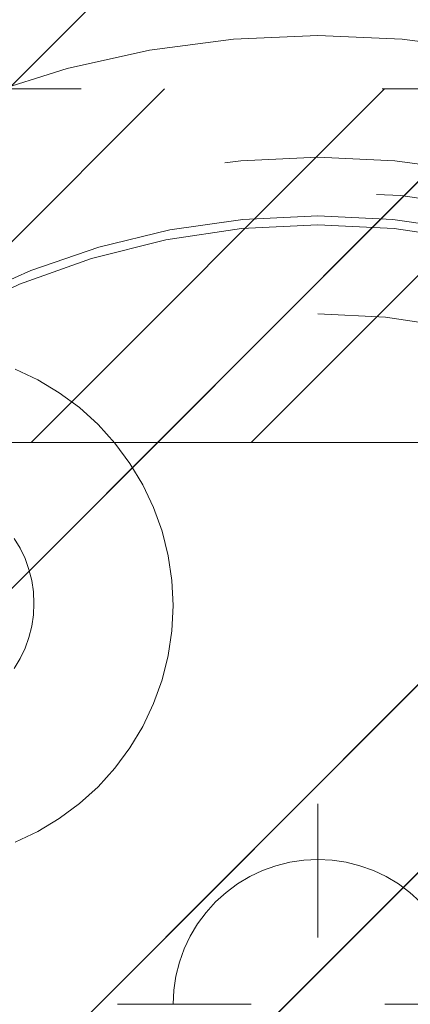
# Model space of a CAD drawing. Header units: inches. Extents: x -463 to -294, y -230 to 12.
# Tile 10 of 68: x -399.866 to -399.175, y 5.161 to 6.902. Entities that reach past the tile are written whole.
import ezdxf

# ---------------------------------------------------------------- set-up
doc = ezdxf.new("R2010")
doc.units = ezdxf.units.IN
doc.header["$LTSCALE"] = 32
doc.header["$MEASUREMENT"] = 0
doc.header["$PDMODE"] = 1
doc.header["$PDSIZE"] = -2
doc.linetypes.add('Dash Style-1', pattern=[0.083328, 0.041656, -0.041672])
for name, color, linetype, lineweight in [('DashLine', 7, 'Dash Style-1', 13), ('DashLineFill', 7, 'Dash Style-1', 13), ('Drawing', 7, 'Continuous', 18), ('Metal-DeskStructure', 7, 'Continuous', 13), ('None', 7, 'Continuous', 18), ('SolidLine', 7, 'Continuous', 15), ('Wood_1-H', 7, 'Continuous', 13)]:
    doc.layers.add(name, color=color, linetype=linetype, lineweight=lineweight)
doc.layers.add('Electrical', color=1, linetype='Dash Style-1', lineweight=15, true_color=0xff0000)
doc.layers.add('Metal-Leg', color=7, linetype='Continuous', lineweight=18, true_color=0x4c4c4c)
pattern_1 = [(45, (0, 0), (-1.61301565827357, 1.935715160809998), []), (45, (-1.0608, 1.0608), (-0.4723460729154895, 0.4167612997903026), [])]

# ---------------------------------------------------------------- blocks, each defined once
blk = doc.blocks.new('1BRPFY-Leg_Plate (2D)')
at = {"layer": 'DashLineFill', "linetype": 'Continuous', "lineweight": 13}
h = blk.add_hatch(dxfattribs=at)
h.set_pattern_fill('Steel', color=253, style=0, pattern_type=2)
h.set_pattern_definition(pattern_1)
edge = h.paths.add_edge_path()
edge.add_arc((-1.704724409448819, -1.704724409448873), 0.125984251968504, 179.9999999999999, 269.9999999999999)
edge.add_line((-1.704724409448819, -1.830708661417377), (1.704724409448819, -1.830708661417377))
edge.add_arc((1.704724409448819, -1.704724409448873), 0.125984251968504, 270.0000000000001, 360.0000000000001)
edge.add_line((1.830708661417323, -1.704724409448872), (1.830708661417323, 1.704724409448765))
edge.add_arc((1.704724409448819, 1.704724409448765), 0.1259842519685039, 0, 90)
edge.add_line((1.704724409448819, 1.830708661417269), (-1.704724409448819, 1.830708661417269))
edge.add_arc((-1.704724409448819, 1.704724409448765), 0.1259842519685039, 90, 180)
edge.add_line((-1.830708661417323, 1.704724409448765), (-1.830708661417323, -1.704724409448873))
at = {"layer": 'SolidLine', "flags": 128}
blk.add_lwpolyline([(-0.5368025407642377, 0.8234938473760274), (-0.5263745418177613, 0.8060957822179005), (-0.5177020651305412, 0.7877593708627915), (-0.5108686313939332, 0.7686612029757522), (-0.5059400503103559, 0.7489852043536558), (-0.5029637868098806, 0.7289208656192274), (-0.5019685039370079, 0.7086614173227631), (-0.5029637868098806, 0.6884019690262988), (-0.5059400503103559, 0.6683376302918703), (-0.5108686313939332, 0.6486616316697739), (-0.5177020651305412, 0.6295634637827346), (-0.5263745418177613, 0.6112270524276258), (-0.5368025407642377, 0.5938289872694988)], dxfattribs=at)
blk = doc.blocks.new('1BRPX5-Util_Bkt_Sm-F (2D)')
at = {"layer": 'DashLineFill', "linetype": 'Continuous', "lineweight": 13}
h = blk.add_hatch(dxfattribs=at)
h.set_pattern_fill('Steel', color=253, style=0, pattern_type=2)
h.set_pattern_definition(pattern_1)
edge = h.paths.add_edge_path()
edge.add_line((-4.468503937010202, 4.413385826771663), (-3.12992125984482, 4.413385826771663))
edge.add_line((-3.12992125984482, 4.413385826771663), (-3.12992125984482, -1.854330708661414))
edge.add_line((-3.12992125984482, -1.854330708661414), (-4.468503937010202, -1.854330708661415))
edge.add_line((-4.468503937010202, -1.854330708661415), (-4.468503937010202, -1.988188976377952))
edge.add_line((-4.468503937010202, -1.988188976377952), (-2.421259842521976, -1.988188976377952))
edge.add_line((-2.421259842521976, -1.988188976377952), (-2.421259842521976, -2.366141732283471))
edge.add_arc((-2.303149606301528, -2.366141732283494), 0.1181102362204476, 179.9999999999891, 270.000000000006)
edge.add_line((-2.303149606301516, -2.484251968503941), (2.303149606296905, -2.484251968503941))
edge.add_arc((2.303149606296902, -2.366141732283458), 0.1181102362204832, 270.0000000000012, 359.9999999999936)
edge.add_line((2.421259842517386, -2.366141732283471), (2.421259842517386, -1.988188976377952))
edge.add_line((2.421259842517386, -1.988188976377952), (4.468503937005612, -1.988188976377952))
edge.add_line((4.468503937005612, -1.988188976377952), (4.468503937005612, -1.854330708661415))
edge.add_line((4.468503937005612, -1.854330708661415), (3.12992125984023, -1.854330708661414))
edge.add_line((3.12992125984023, -1.854330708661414), (3.12992125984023, 4.413385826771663))
edge.add_line((3.12992125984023, 4.413385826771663), (4.468503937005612, 4.413385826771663))
edge.add_line((4.468503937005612, 4.413385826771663), (4.468503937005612, 4.547244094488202))
edge.add_line((4.468503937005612, 4.547244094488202), (2.421259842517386, 4.547244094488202))
edge.add_line((2.421259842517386, 4.547244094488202), (2.421259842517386, 4.925196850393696))
edge.add_arc((2.303149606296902, 4.925196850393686), 0.1181102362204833, 5.365542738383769e-12, 89.99999999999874)
edge.add_line((2.303149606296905, 5.043307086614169), (-2.303149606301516, 5.043307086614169))
edge.add_arc((-2.303149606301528, 4.92519685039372), 0.1181102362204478, 89.99999999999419, 180.0000000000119)
edge.add_line((-2.421259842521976, 4.925196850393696), (-2.421259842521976, 4.547244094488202))
edge.add_line((-2.421259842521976, 4.547244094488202), (-4.468503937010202, 4.547244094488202))
edge.add_line((-4.468503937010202, 4.547244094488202), (-4.468503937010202, 4.413385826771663))
at = {"layer": 'SolidLine', "flags": 128}
blk.add_lwpolyline([(-0.5353992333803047, 1.123016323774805), (-0.495233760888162, 1.10401947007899), (-0.4571237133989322, 1.081177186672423), (-0.4214361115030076, 1.054709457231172), (-0.3885146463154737, 1.024871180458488), (-0.35867636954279, 0.991949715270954), (-0.3322086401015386, 0.9562621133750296), (-0.3093663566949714, 0.9181520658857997), (-0.2903695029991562, 0.877986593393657), (-0.27540102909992, 0.8361525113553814), (-0.2646050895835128, 0.7930527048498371), (-0.2580856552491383, 0.7491022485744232), (-0.255905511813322, 0.7047244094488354), (-0.2580856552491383, 0.6603465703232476), (-0.2646050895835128, 0.6163961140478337), (-0.27540102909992, 0.5732963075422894), (-0.2903695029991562, 0.5314622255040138), (-0.3093663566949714, 0.4912967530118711), (-0.3322086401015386, 0.4531867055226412), (-0.35867636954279, 0.4174991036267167), (-0.3885146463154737, 0.3845776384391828), (-0.4214361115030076, 0.3547393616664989), (-0.4571237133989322, 0.3282716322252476), (-0.495233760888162, 0.3054293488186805), (-0.5353992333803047, 0.2864324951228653)], dxfattribs=at)
blk = doc.blocks.new('Slate-LegBrace (2D)')
at = {"layer": 'DashLineFill', "linetype": 'Continuous', "lineweight": 13}
h = blk.add_hatch(dxfattribs=at)
h.set_pattern_fill('Steel', color=253, style=0, pattern_type=2)
h.set_pattern_definition(pattern_1)
edge = h.paths.add_edge_path()
edge.add_line((-2.199587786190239, 0.1351515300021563), (-1.374775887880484, 0.1351515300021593))
edge.add_arc((3.636636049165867e-15, 0.01355418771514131), 1.380142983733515, 5.054592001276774, 174.9454079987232, ccw=False)
edge.add_line((1.374775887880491, 0.1351515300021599), (2.199718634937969, 0.1351515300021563))
edge.add_arc((6.542437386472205e-05, 0.01705725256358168), 2.202821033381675, 3.07312710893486, 176.9268728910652)
h = blk.add_hatch(dxfattribs=at)
h.set_pattern_fill('Steel', color=253, style=0, pattern_type=2)
h.set_pattern_definition(pattern_1)
edge = h.paths.add_edge_path()
edge.add_line((-2.191696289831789, 0.2375138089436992), (-1.463739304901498, 0.2375137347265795))
edge.add_arc((6.542437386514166e-05, 0.017041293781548), 1.480314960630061, 8.565281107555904, 171.4347188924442, ccw=False)
edge.add_line((1.463870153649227, 0.2375137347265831), (2.191827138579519, 0.2375138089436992))
edge.add_line((2.191827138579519, 0.2375138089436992), (2.19971863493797, 0.1351515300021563))
edge.add_line((2.19971863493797, 0.1351515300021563), (1.374775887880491, 0.1351515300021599))
edge.add_arc((3.356894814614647e-15, 0.01355418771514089), 1.380142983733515, 5.054592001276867, 174.9454079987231)
edge.add_line((-1.374775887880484, 0.1351515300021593), (-2.19958778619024, 0.1351515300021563))
edge.add_line((-2.19958778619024, 0.1351515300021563), (-2.191696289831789, 0.2375138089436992))
at = {"layer": 'DashLineFill', "flags": 128}
for points in [[(-2.199587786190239, 0.1351515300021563), (-1.374775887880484, 0.1351515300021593, -0.9154551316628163), (1.374775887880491, 0.1351515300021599), (2.199718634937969, 0.1351515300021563, 0.9477524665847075)], [(-2.191696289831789, 0.2375138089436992), (-1.463739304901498, 0.2375137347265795, -0.8606629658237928), (1.463870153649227, 0.2375137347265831), (2.191827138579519, 0.2375138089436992), (2.19971863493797, 0.1351515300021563), (1.374775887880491, 0.1351515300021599, 0.9154551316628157), (-1.374775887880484, 0.1351515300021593), (-2.19958778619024, 0.1351515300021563)]]:
    blk.add_lwpolyline(points, format="xyb", close=True, dxfattribs=at)
blk = doc.blocks.new('TLLegSleeve (2D)')
at = {"layer": 'DashLineFill', "linetype": 'Continuous', "lineweight": 13}
h = blk.add_hatch(dxfattribs=at)
h.set_pattern_fill('Steel', color=253, style=0, pattern_type=2)
h.set_pattern_definition(pattern_1)
edge = h.paths.add_edge_path()
edge.add_line((1.08267716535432, 1.402343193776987), (1.08267716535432, 2.913385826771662))
edge.add_arc((-1.707523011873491e-13, 2.913385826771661), 1.08267716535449, 4.479377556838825e-14, 180)
edge.add_line((-1.082677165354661, 2.913385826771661), (-1.08267716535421, 1.402343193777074))
edge.add_arc((-1.332267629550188e-15, 2.886579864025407e-15), 1.771653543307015, 127.6698869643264, 412.330113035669)
edge.add_line((1.08267716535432, 1.402343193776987), (1.08267716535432, 1.402343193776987))
edge = h.paths.add_edge_path()
edge.add_arc((1.665334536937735e-15, 2.91338582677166), 0.7480314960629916, 180, 360)
edge.add_arc((1.665334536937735e-15, 2.91338582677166), 0.7480314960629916, 9.54166404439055e-15, 180)
edge.add_line((-0.7480314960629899, 2.91338582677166), (-0.7480314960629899, 2.91338582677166))
edge = h.paths.add_edge_path()
edge.add_arc((-1.723066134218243e-13, 5.70119602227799e-16), 1.437007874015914, 180, 360)
edge.add_arc((-1.723066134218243e-13, 9.149983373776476e-17), 1.437007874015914, 9.541664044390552e-15, 180)
edge.add_line((-1.437007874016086, 3.308097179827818e-16), (-1.437007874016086, 3.308097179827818e-16))
at = {"layer": 'DashLine', "color": 8, "flags": 128}
blk.add_lwpolyline([(1.653543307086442, 1.118599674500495e-14), (1.645581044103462, -0.1620755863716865), (1.621770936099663, -0.3225902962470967), (1.582342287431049, -0.4799982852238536), (1.527674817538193, -0.6327836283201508), (1.45829500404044, -0.7794749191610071), (1.374871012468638, -0.9186594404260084), (1.278206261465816, -1.048996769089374), (1.169231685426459, -1.169231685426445), (1.048996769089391, -1.278206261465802), (0.918659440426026, -1.374871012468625), (0.7794749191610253, -1.458295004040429), (0.6327836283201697, -1.527674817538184), (0.4799982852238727, -1.582342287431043), (0.3225902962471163, -1.621770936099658), (0.1620755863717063, -1.645581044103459), (8.723964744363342e-15, -1.653543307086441), (-0.162075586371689, -1.645581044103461), (-0.3225902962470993, -1.621770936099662), (-0.4799982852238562, -1.582342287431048), (-0.6327836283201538, -1.527674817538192), (-0.7794749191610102, -1.458295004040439), (-0.9186594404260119, -1.374871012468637), (-1.048996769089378, -1.278206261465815), (-1.169231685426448, -1.169231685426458), (-1.278206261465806, -1.048996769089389), (-1.374871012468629, -0.9186594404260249), (-1.458295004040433, -0.7794749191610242), (-1.527674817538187, -0.6327836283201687), (-1.582342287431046, -0.4799982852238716), (-1.621770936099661, -0.3225902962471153), (-1.645581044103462, -0.1620755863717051), (-1.653543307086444, -7.741682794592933e-15), (-1.645581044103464, 0.1620755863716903), (-1.621770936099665, 0.3225902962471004), (-1.582342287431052, 0.4799982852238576), (-1.527674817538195, 0.6327836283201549), (-1.458295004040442, 0.7794749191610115), (-1.37487101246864, 0.918659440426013), (-1.278206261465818, 1.048996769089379), (-1.169231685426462, 1.169231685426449), (-1.048996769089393, 1.278206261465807), (-0.9186594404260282, 1.37487101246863), (-0.7794749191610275, 1.458295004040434), (-0.6327836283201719, 1.527674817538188), (-0.479998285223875, 1.582342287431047), (-0.3225902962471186, 1.621770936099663), (-0.1620755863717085, 1.645581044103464), (-1.096189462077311e-14, 1.653543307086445), (0.1620755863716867, 1.645581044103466), (0.3225902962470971, 1.621770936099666), (0.479998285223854, 1.582342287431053), (0.6327836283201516, 1.527674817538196), (0.7794749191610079, 1.458295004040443), (0.9186594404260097, 1.374871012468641), (1.048996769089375, 1.278206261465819), (1.169231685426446, 1.169231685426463), (1.278206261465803, 1.048996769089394), (1.374871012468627, 0.9186594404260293), (1.458295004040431, 0.7794749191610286), (1.527674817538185, 0.6327836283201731), (1.582342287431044, 0.4799982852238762), (1.621770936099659, 0.3225902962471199), (1.64558104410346, 0.1620755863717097)], close=True, dxfattribs=at)
at = {"layer": 'DashLineFill', "flags": 128}
for points in [[(1.08267716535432, 1.402343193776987), (1.08267716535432, 2.913385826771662, 0.9999999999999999), (-1.082677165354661, 2.913385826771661), (-1.08267716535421, 1.402343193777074, 2.931618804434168), (1.08267716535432, 1.402343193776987)], [(-1.437007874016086, 3.308097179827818e-16, 0.9999999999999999), (1.437007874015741, 3.308097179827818e-16, 0.9999999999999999), (-1.437007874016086, 3.308097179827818e-16)]]:
    blk.add_lwpolyline(points, format="xyb", close=True, dxfattribs=at)
blk = doc.blocks.new('Group-24')
at = {"layer": 'Wood_1-H'}
for points in [[(-40.02836409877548, 21.84497229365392), (-40.17649090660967, 21.82547102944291)], [(-40.17649090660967, 21.82547102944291), (-40.02836409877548, 21.84497229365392)], [(-40.17649090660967, 21.82547102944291), (-40.02836409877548, 21.84497229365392)], [(-40.02836409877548, 21.84497229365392), (-40.17649090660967, 21.82547102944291)], [(-39.87910131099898, 21.85148924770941), (-40.02836409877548, 21.84497229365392)], [(-40.02836409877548, 21.84497229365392), (-39.87910131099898, 21.85148924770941)], [(-40.02836409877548, 21.84497229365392), (-39.87910131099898, 21.85148924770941)], [(-39.87910131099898, 21.85148924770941), (-40.02836409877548, 21.84497229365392)], [(-39.72983852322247, 21.84497229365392), (-39.87910131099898, 21.85148924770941)], [(-39.87910131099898, 21.85148924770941), (-39.72983852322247, 21.84497229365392)], [(-39.87910131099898, 21.85148924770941)], [(-39.87910131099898, 21.85148924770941), (-39.72983852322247, 21.84497229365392)], [(-39.72983852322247, 21.84497229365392), (-39.87910131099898, 21.85148924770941)], [(-39.58171171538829, 21.82547102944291), (-39.72983852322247, 21.84497229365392)], [(-39.72983852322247, 21.84497229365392), (-39.58171171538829, 21.82547102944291)], [(-39.72983852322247, 21.84497229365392), (-39.58171171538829, 21.82547102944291)], [(-39.58171171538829, 21.82547102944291), (-39.72983852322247, 21.84497229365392)], [(-40.17649090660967, 21.82547102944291), (-40.32235440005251, 21.79313387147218)], [(-40.32235440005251, 21.79313387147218), (-40.17649090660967, 21.82547102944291)], [(-40.32235440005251, 21.79313387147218), (-40.17649090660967, 21.82547102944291)], [(-40.17649090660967, 21.82547102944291), (-40.32235440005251, 21.79313387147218)], [(-40.32235440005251, 21.79313387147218), (-40.46484446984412, 21.7482069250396)], [(-40.46484446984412, 21.7482069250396), (-40.32235440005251, 21.79313387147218)], [(-40.46484446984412, 21.7482069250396), (-40.32235440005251, 21.79313387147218)], [(-40.32235440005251, 21.79313387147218), (-40.46484446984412, 21.7482069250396)]]:
    blk.add_lwpolyline(points, dxfattribs=at)
at = {"layer": 'Wood_1-H', "color": 7}
for name in ['1BRPX5-Util_Bkt_Sm-F (2D)', 'TLLegSleeve (2D)', 'Slate-LegBrace (2D)', '1BRPFY-Leg_Plate (2D)']:
    blk.add_blockref(name, (-39.87910131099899, 20.13889082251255), dxfattribs=at)
blk = doc.blocks.new('TL14_lower_leg (2D)')
at = {"layer": 'DashLine', "flags": 128}
blk.add_lwpolyline([(-1.777195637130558e-14, 1.377952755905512), (0.1350629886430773, 1.371317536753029), (0.2688252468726, 1.351475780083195), (0.3999985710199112, 1.318618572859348), (0.5273196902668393, 1.27306234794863), (0.649562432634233, 1.215245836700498), (0.7655495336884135, 1.14572584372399), (0.8741639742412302, 1.065171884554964), (0.9743597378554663, 0.9743597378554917), (1.065171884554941, 0.8741639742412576), (1.14572584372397, 0.7655495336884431), (1.215245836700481, 0.6495624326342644), (1.273062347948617, 0.5273196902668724), (1.318618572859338, 0.3999985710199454), (1.351475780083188, 0.2688252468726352), (1.371317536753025, 0.1350629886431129), (1.377952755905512, 1.783045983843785e-14), (1.371317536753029, -0.1350629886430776), (1.351475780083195, -0.2688252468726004), (1.318618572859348, -0.3999985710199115), (1.27306234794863, -0.5273196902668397), (1.215245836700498, -0.6495624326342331), (1.145725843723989, -0.7655495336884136), (1.065171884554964, -0.8741639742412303), (0.9743597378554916, -0.9743597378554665), (0.8741639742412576, -1.065171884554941), (0.7655495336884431, -1.14572584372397), (0.6495624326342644, -1.215245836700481), (0.5273196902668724, -1.273062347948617), (0.3999985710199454, -1.318618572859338), (0.2688252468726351, -1.351475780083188), (0.135062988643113, -1.371317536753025), (1.777195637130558e-14, -1.377952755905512), (-0.1350629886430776, -1.371317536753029), (-0.2688252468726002, -1.351475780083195), (-0.3999985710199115, -1.318618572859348), (-0.5273196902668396, -1.27306234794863), (-0.6495624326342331, -1.215245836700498), (-0.7655495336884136, -1.14572584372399), (-0.8741639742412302, -1.065171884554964), (-0.9743597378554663, -0.9743597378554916), (-1.065171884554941, -0.8741639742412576), (-1.14572584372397, -0.7655495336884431), (-1.215245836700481, -0.6495624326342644), (-1.273062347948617, -0.5273196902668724), (-1.318618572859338, -0.3999985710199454), (-1.351475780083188, -0.2688252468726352), (-1.371317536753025, -0.1350629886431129), (-1.377952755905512, -1.783045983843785e-14), (-1.371317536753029, 0.1350629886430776), (-1.351475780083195, 0.2688252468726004), (-1.318618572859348, 0.3999985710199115), (-1.27306234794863, 0.5273196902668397), (-1.215245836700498, 0.6495624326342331), (-1.145725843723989, 0.7655495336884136), (-1.065171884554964, 0.8741639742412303), (-0.9743597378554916, 0.9743597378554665), (-0.8741639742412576, 1.065171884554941), (-0.7655495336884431, 1.14572584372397), (-0.6495624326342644, 1.215245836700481), (-0.5273196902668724, 1.273062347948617), (-0.3999985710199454, 1.318618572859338), (-0.2688252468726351, 1.351475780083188), (-0.135062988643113, 1.371317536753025)], close=True, dxfattribs=at)
blk = doc.blocks.new('Group-28')
at = {"layer": 'DashLineFill', "linetype": 'Continuous', "lineweight": 13}
h = blk.add_hatch(dxfattribs=at)
h.set_pattern_fill('Steel', color=253, style=0, pattern_type=2)
h.set_pattern_definition(pattern_1)
h.paths.add_polyline_path([(-2.066929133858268, 1.397637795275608), (2.066929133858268, 1.397637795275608), (2.066929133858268, 0.1377952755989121), (2.106299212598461, 0.1377952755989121), (2.106299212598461, -0.1377952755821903), (2.066929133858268, -0.1377952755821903), (2.066929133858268, -5.275590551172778), (2.106299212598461, -5.275590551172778), (2.106299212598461, -5.55118110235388), (2.066929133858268, -5.55118110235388), (2.066929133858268, -5.82677165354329), (-2.066929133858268, -5.82677165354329), (-2.066929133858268, -5.55118110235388), (-2.106299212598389, -5.55118110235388), (-2.106299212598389, -5.275590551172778), (-2.066929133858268, -5.275590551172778), (-2.066929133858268, -0.1377952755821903), (-2.106299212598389, -0.1377952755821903), (-2.106299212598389, 0.1377952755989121), (-2.066929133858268, 0.1377952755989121)])
at = {"layer": 'DashLineFill', "flags": 128}
blk.add_lwpolyline([(-2.066929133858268, 1.397637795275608), (2.066929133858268, 1.397637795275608), (2.066929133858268, 0.1377952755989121), (2.106299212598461, 0.1377952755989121), (2.106299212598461, -0.1377952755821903), (2.066929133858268, -0.1377952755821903), (2.066929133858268, -5.275590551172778), (2.106299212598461, -5.275590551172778), (2.106299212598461, -5.55118110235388), (2.066929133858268, -5.55118110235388), (2.066929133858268, -5.82677165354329), (-2.066929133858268, -5.82677165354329), (-2.066929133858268, -5.55118110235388), (-2.106299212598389, -5.55118110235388), (-2.106299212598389, -5.275590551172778), (-2.066929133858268, -5.275590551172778), (-2.066929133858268, -0.1377952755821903), (-2.106299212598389, -0.1377952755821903), (-2.106299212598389, 0.1377952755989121), (-2.066929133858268, 0.1377952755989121)], close=True, dxfattribs=at)
blk = doc.blocks.new('TL14_upper_leg (2D)')
at = {"layer": 'DashLine', "flags": 128}
blk.add_lwpolyline([(0, 1.22047244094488), (0.1196272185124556, 1.214595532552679), (0.2381023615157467, 1.197021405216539), (0.3542844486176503, 1.167919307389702), (0.4670545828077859, 1.127569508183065), (0.5753267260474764, 1.076360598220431), (0.6780581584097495, 1.01478574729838), (0.7742595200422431, 0.9434379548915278), (0.8630043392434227, 0.8630043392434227), (0.9434379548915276, 0.7742595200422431), (1.01478574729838, 0.6780581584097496), (1.076360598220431, 0.5753267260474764), (1.127569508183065, 0.467054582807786), (1.167919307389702, 0.3542844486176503), (1.197021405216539, 0.2381023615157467), (1.214595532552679, 0.1196272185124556), (1.22047244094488, 7.47323834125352e-17), (1.214595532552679, -0.1196272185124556), (1.197021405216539, -0.2381023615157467), (1.167919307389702, -0.3542844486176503), (1.127569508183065, -0.467054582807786), (1.076360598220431, -0.5753267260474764), (1.01478574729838, -0.6780581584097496), (0.9434379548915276, -0.7742595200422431), (0.8630043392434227, -0.8630043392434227), (0.7742595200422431, -0.9434379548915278), (0.6780581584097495, -1.01478574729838), (0.5753267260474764, -1.076360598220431), (0.4670545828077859, -1.127569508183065), (0.3542844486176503, -1.167919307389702), (0.2381023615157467, -1.197021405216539), (0.1196272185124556, -1.214595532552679), (0, -1.22047244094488), (-0.1196272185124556, -1.214595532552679), (-0.2381023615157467, -1.197021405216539), (-0.3542844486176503, -1.167919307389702), (-0.4670545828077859, -1.127569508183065), (-0.5753267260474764, -1.076360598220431), (-0.6780581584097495, -1.01478574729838), (-0.7742595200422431, -0.9434379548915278), (-0.8630043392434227, -0.8630043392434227), (-0.9434379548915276, -0.7742595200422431), (-1.01478574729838, -0.6780581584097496), (-1.076360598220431, -0.5753267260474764), (-1.127569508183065, -0.467054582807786), (-1.167919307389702, -0.3542844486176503), (-1.197021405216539, -0.2381023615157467), (-1.214595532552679, -0.1196272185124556), (-1.22047244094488, 7.47323834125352e-17), (-1.214595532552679, 0.1196272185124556), (-1.197021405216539, 0.2381023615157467), (-1.167919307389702, 0.3542844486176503), (-1.127569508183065, 0.467054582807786), (-1.076360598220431, 0.5753267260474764), (-1.01478574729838, 0.6780581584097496), (-0.9434379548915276, 0.7742595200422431), (-0.8630043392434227, 0.8630043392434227), (-0.7742595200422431, 0.9434379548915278), (-0.6780581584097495, 1.01478574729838), (-0.5753267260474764, 1.076360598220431), (-0.4670545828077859, 1.127569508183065), (-0.3542844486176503, 1.167919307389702), (-0.2381023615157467, 1.197021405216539), (-0.1196272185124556, 1.214595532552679)], close=True, dxfattribs=at)
at = {"layer": 'Metal-Leg', "linetype": 'Continuous', "lineweight": 5}
blk.add_point((0, 7.161375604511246e-14), dxfattribs=at)
at = {"layer": 'DashLine', "color": 7}
blk.add_blockref('Group-28', (0, 0), dxfattribs=at)
blk = doc.blocks.new('Group-34')
at = {"layer": 'DashLine'}
for p, q in [((0.0001991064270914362, 6.220472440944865), (0.0001991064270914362, 6.456692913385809)), ((-0.117911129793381, 6.102362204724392), (-0.3541316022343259, 6.102362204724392)), ((0.1183093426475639, 6.102362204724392), (0.3545298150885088, 6.102362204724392)), ((0.0001991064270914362, 5.984251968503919), (0.0001991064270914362, 5.748031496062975))]:
    blk.add_line(p, q, dxfattribs=at)
at = {"layer": 'DashLine', "flags": 128}
blk.add_lwpolyline([(-0.2557064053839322, 6.10236220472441), (-0.254474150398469, 6.127445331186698), (-0.2507892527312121, 6.152286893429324), (-0.2446871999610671, 6.17664765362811), (-0.2362267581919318, 6.200293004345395), (-0.2254894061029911, 6.22299522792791), (-0.2125785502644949, 6.244535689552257), (-0.1976185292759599, 6.264706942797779), (-0.180753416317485, 6.283314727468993), (-0.1621456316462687, 6.300179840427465), (-0.1419743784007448, 6.315139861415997), (-0.1204339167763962, 6.328050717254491), (-0.09773169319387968, 6.338788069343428), (-0.07408634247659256, 6.347248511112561), (-0.04972558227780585, 6.353350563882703), (-0.02488402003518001, 6.357035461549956), (0.0001991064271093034, 6.358267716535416), (0.02528223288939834, 6.357035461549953), (0.05012379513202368, 6.353350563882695), (0.07448455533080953, 6.34724851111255), (0.09812990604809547, 6.338788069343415), (0.1208321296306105, 6.328050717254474), (0.1423725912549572, 6.315139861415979), (0.1625438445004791, 6.300179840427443), (0.181151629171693, 6.283314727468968), (0.1980167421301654, 6.264706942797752), (0.2129767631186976, 6.244535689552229), (0.2258876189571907, 6.222995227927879), (0.2366249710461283, 6.200293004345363), (0.2450854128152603, 6.176647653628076), (0.2511874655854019, 6.152286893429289), (0.2548723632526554, 6.127445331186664), (0.2561046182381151, 6.102362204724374), (0.2548723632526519, 6.077279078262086), (0.251187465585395, 6.05243751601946), (0.24508541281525, 6.028076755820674), (0.2366249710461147, 6.004431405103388), (0.2258876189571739, 5.981729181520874), (0.2129767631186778, 5.960188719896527), (0.1980167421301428, 5.940017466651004), (0.1811516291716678, 5.921409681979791), (0.1625438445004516, 5.904544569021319), (0.1423725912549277, 5.889584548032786), (0.1208321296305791, 5.876673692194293), (0.09812990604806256, 5.865936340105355), (0.07448455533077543, 5.857475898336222), (0.05012379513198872, 5.851373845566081), (0.02528223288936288, 5.847688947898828), (0.0001991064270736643, 5.846456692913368), (-0.02488402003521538, 5.847688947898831), (-0.04972558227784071, 5.851373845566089), (-0.07408634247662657, 5.857475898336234), (-0.09773169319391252, 5.865936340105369), (-0.1204339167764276, 5.876673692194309), (-0.1419743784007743, 5.889584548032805), (-0.1621456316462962, 5.904544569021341), (-0.1807534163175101, 5.921409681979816), (-0.1976185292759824, 5.940017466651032), (-0.2125785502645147, 5.960188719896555), (-0.2254894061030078, 5.981729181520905), (-0.2362267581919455, 6.00443140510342), (-0.2446871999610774, 6.028076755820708), (-0.250789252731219, 6.052437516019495), (-0.2544741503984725, 6.07727907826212)], close=True, dxfattribs=at)
blk = doc.blocks.new('1BRPT9-Bracket (2D)')
at = {"layer": 'DashLineFill', "linetype": 'Continuous', "lineweight": 13}
h = blk.add_hatch(dxfattribs=at)
h.set_pattern_fill('Steel', color=253, style=0, pattern_type=2)
h.set_pattern_definition(pattern_1)
edge = h.paths.add_edge_path()
edge.add_arc((1.677931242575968, -8.488188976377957), 0.2519685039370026, 269.999999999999, 360.0000000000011)
edge.add_line((1.929899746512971, -8.488188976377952), (1.929899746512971, -7.480314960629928))
edge.add_line((1.929899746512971, -7.480314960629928), (2.323600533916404, -7.480314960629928))
edge.add_line((2.323600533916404, -7.480314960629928), (2.323600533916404, 7.461135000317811))
edge.add_line((2.323600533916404, 7.461135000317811), (1.929899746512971, 7.480314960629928))
edge.add_line((1.929899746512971, 7.480314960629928), (1.929899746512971, 8.488188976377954))
edge.add_arc((1.677931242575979, 8.488188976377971), 0.2519685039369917, 359.999999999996, 450.0000000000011)
edge.add_line((1.677931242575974, 8.740157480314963), (-2.32206875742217, 8.740157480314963))
edge.add_line((-2.32206875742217, 8.740157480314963), (-2.32206875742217, -8.74015748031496))
edge.add_line((-2.32206875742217, -8.74015748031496), (1.677931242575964, -8.74015748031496))
at = {"layer": 'Metal-DeskStructure', "color": 7}
blk.add_blockref('Group-34', (0, 0), dxfattribs=at)
blk = doc.blocks.new('Group-53')
at = {"layer": 'None', "color": 7}
for name, p in [('1BRPT9-Bracket (2D)', (-39.87910131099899, 14.03652861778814)), ('TL14_upper_leg (2D)', (-39.87910131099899, 20.13889082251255)), ('TL14_lower_leg (2D)', (-39.87910131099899, 20.13889082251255))]:
    blk.add_blockref(name, p, dxfattribs=at)
blk = doc.blocks.new('Group-60')
at = {"layer": 'DashLine', "flags": 128}
blk.add_lwpolyline([(12.01968503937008, -13.27551181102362), (48.00393700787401, -13.27551181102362), (48.00393700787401, -15.69677165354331), (12.01968503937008, -15.69677165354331)], close=True, dxfattribs=at)
blk = doc.blocks.new('Group-63')
at = {"layer": 'Electrical', "linetype": 'Continuous', "lineweight": 5, "true_color": 0xdd0000}
h = blk.add_hatch(dxfattribs=at)
h.set_pattern_fill('ElectricalHatch', color=12, style=0, pattern_type=2)
h.set_pattern_definition([(45, (0, 0), (-0.3333333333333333, -0.7222222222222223), [])])
edge = h.paths.add_edge_path()
edge.add_arc((12.76771653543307, -16.00935039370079), 0.3125, 180, 270)
edge.add_line((12.76771653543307, -16.32185039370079), (125.248031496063, -16.32185039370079))
edge.add_arc((125.248031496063, -16.00935039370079), 0.3125, 270, 360)
edge.add_arc((125.248031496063, -16.00935039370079), 0.3125, 0, 90)
edge.add_line((125.248031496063, -15.69685039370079), (12.76771653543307, -15.69685039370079))
edge.add_arc((12.76771653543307, -16.00935039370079), 0.3125, 90, 180)
at = {"layer": 'Electrical', "flags": 128}
blk.add_lwpolyline([(12.45521653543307, -16.00935039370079, 0.414213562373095), (12.76771653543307, -16.32185039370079), (125.248031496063, -16.32185039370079, 0.414213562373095), (125.560531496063, -16.00935039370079, 0.414213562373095), (125.248031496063, -15.69685039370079), (12.76771653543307, -15.69685039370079, 0.414213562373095)], format="xyb", close=True, dxfattribs=at)
at = {"layer": 'None'}
blk.add_blockref('Group-60', (0, 0), dxfattribs=at)
blk = doc.blocks.new('Group-64')
at = {"layer": 'None'}
blk.add_blockref('Group-63', (0, 0), dxfattribs=at)
blk = doc.blocks.new('Group-65')
at = {"layer": 'None'}
blk.add_blockref('Group-64', (0, 0), dxfattribs=at)
blk = doc.blocks.new('SL Overhead (2D)')
at = {"layer": 'None'}
blk.add_blockref('Group-65', (0, 0), dxfattribs=at)
at = {"layer": 'Drawing', "color": 0, "flags": 1}
for tag in ['Tag', 'Catalog', 'Option1', 'Option2', 'Option3', 'Option4', 'Option5', 'Option6', 'Option7', 'Option8', 'Option9', 'Option10', 'Option11', 'Option12', 'Custom', 'FinishGroup', 'Discount', 'Item2', 'Item3', 'Item6', 'Item9', 'Item10', 'Item12', 'Item13', 'Item16', 'Item19', 'Item20', 'Item21', 'Item22', 'Item23', 'Item24', 'Item25', 'Item8', 'Item18', 'Item1', 'Item4', 'Item5', 'Item7', 'Item11', 'Item14', 'Item15', 'Item17']:
    blk.add_attdef(tag, (-60.83579422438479, -146.5264635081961), '', height=0.007086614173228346, dxfattribs=at)

msp = doc.modelspace()

# ---------------------------------------------------------------- block references
at = {"layer": 'Drawing'}
msp.add_blockref('SL Overhead (2D)', (-420.304960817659, 22.47637795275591), dxfattribs=at)
at = {"layer": 'None'}
for name in ['Group-24', 'Group-53']:
    msp.add_blockref(name, (-359.4593240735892, -14.97747349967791), dxfattribs=at)

doc.saveas('drawing.dxf')
